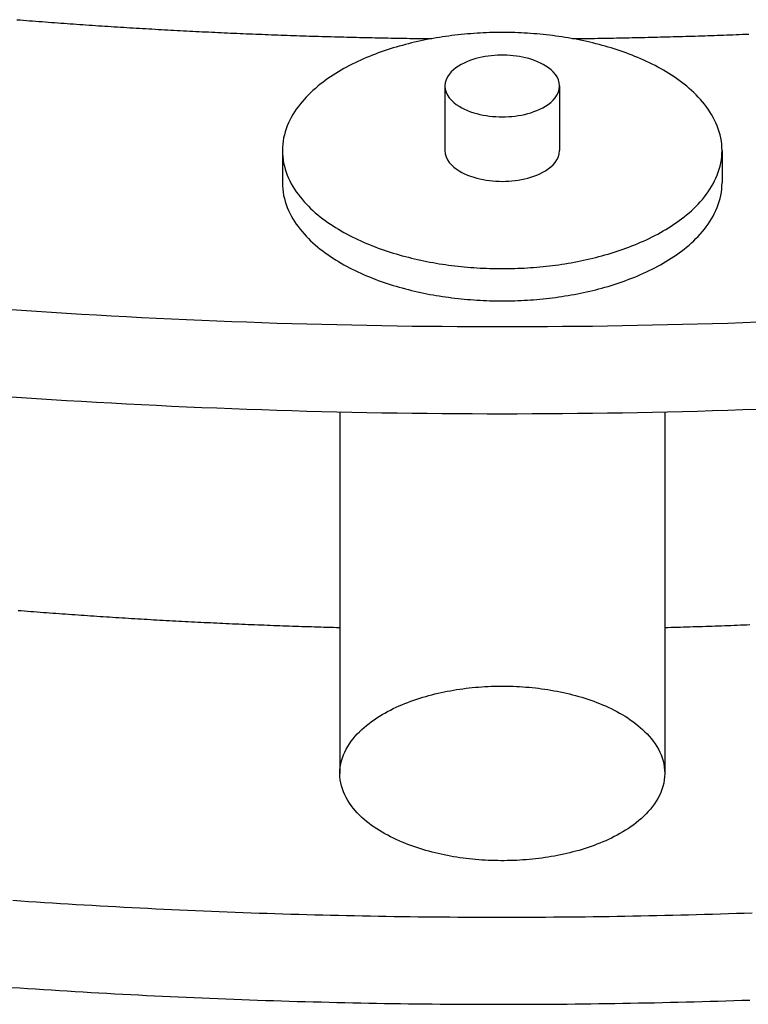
# Model space of a CAD drawing. Header units: millimetres. Extents: x 0 to 841, y 0 to 594.
# Tile 14 of 34: x 317 to 345, y 237 to 275. Entities that reach past the tile are written whole.
import ezdxf

# ---------------------------------------------------------------- set-up
doc = ezdxf.new("R2010")
doc.units = ezdxf.units.MM
doc.layers.add('FINA', color=7, linetype='CONTINUOUS', lineweight=25)

msp = doc.modelspace()

# ---------------------------------------------------------------- linework, layer by layer
at = {"layer": 'FINA'}
for points in [[(316.987, 274.527), (317.107, 274.517), (317.226, 274.508), (317.346, 274.498), (317.466, 274.489), (317.585, 274.48), (317.705, 274.47), (317.825, 274.461), (317.945, 274.452), (318.064, 274.443), (318.184, 274.434), (318.304, 274.425), (318.424, 274.416), (318.543, 274.407), (318.663, 274.399), (318.783, 274.39), (318.903, 274.381), (319.023, 274.373), (319.142, 274.364), (319.262, 274.356), (319.382, 274.348), (319.502, 274.339), (319.622, 274.331), (319.741, 274.323), (319.861, 274.315), (319.981, 274.307), (320.101, 274.299), (320.221, 274.291), (320.34, 274.283), (320.46, 274.275), (320.58, 274.267), (320.7, 274.26), (320.82, 274.252), (320.94, 274.244), (321.06, 274.237), (321.179, 274.23), (321.299, 274.222), (321.419, 274.215), (321.539, 274.208), (321.659, 274.2), (321.779, 274.193), (321.899, 274.186), (322.019, 274.179), (322.138, 274.172), (322.258, 274.166), (322.378, 274.159), (322.498, 274.152), (322.618, 274.145), (322.738, 274.139), (322.858, 274.132), (322.978, 274.126), (323.098, 274.119), (323.218, 274.113), (323.338, 274.107), (323.457, 274.1), (323.577, 274.094), (323.697, 274.088), (323.817, 274.082), (323.937, 274.076), (324.057, 274.07), (324.177, 274.064), (324.297, 274.058), (324.417, 274.053), (324.537, 274.047), (324.657, 274.041), (324.777, 274.036), (324.897, 274.03), (325.017, 274.025), (325.137, 274.019), (325.257, 274.014), (325.377, 274.009), (325.497, 274.004), (325.617, 273.999), (325.737, 273.994), (325.857, 273.989), (325.977, 273.984), (326.097, 273.979), (326.217, 273.974), (326.337, 273.969), (326.457, 273.964), (326.577, 273.96), (326.697, 273.955), (326.817, 273.951), (326.937, 273.946), (327.057, 273.942), (327.177, 273.938), (327.297, 273.933), (327.417, 273.929), (327.537, 273.925), (327.657, 273.921), (327.777, 273.917), (327.897, 273.913), (328.017, 273.909), (328.137, 273.905), (328.257, 273.902), (328.377, 273.898), (328.497, 273.894), (328.617, 273.891), (328.737, 273.887), (328.857, 273.884), (328.977, 273.88), (329.097, 273.877), (329.217, 273.874), (329.337, 273.871), (329.457, 273.867), (329.577, 273.864), (329.697, 273.861), (329.818, 273.858), (329.938, 273.855), (330.058, 273.853), (330.178, 273.85), (330.298, 273.847), (330.418, 273.844), (330.538, 273.842), (330.658, 273.839), (330.778, 273.837), (330.898, 273.835), (331.018, 273.832), (331.138, 273.83), (331.258, 273.828), (331.378, 273.826), (331.498, 273.823), (331.619, 273.821), (331.739, 273.819), (331.859, 273.818), (331.979, 273.816), (332.099, 273.814), (332.219, 273.812), (332.339, 273.811), (332.459, 273.809), (332.579, 273.807), (332.699, 273.806), (332.819, 273.805)], [(316.987, 274.527), (317.107, 274.517), (317.226, 274.508), (317.346, 274.498), (317.466, 274.489), (317.585, 274.48), (317.705, 274.47), (317.825, 274.461), (317.945, 274.452), (318.064, 274.443), (318.184, 274.434), (318.304, 274.425), (318.424, 274.416), (318.543, 274.407), (318.663, 274.399), (318.783, 274.39), (318.903, 274.381), (319.023, 274.373), (319.142, 274.364), (319.262, 274.356), (319.382, 274.348), (319.502, 274.339), (319.622, 274.331), (319.741, 274.323), (319.861, 274.315), (319.981, 274.307), (320.101, 274.299), (320.221, 274.291), (320.34, 274.283), (320.46, 274.275), (320.58, 274.267), (320.7, 274.26), (320.82, 274.252), (320.94, 274.244), (321.06, 274.237), (321.179, 274.23), (321.299, 274.222), (321.419, 274.215), (321.539, 274.208), (321.659, 274.2), (321.779, 274.193), (321.899, 274.186), (322.019, 274.179), (322.138, 274.172), (322.258, 274.166), (322.378, 274.159), (322.498, 274.152), (322.618, 274.145), (322.738, 274.139), (322.858, 274.132), (322.978, 274.126), (323.098, 274.119), (323.218, 274.113), (323.338, 274.107), (323.457, 274.1), (323.577, 274.094), (323.697, 274.088), (323.817, 274.082), (323.937, 274.076), (324.057, 274.07), (324.177, 274.064), (324.297, 274.058), (324.417, 274.053), (324.537, 274.047), (324.657, 274.041), (324.777, 274.036), (324.897, 274.03), (325.017, 274.025), (325.137, 274.019), (325.257, 274.014), (325.377, 274.009), (325.497, 274.004), (325.617, 273.999), (325.737, 273.994), (325.857, 273.989), (325.977, 273.984), (326.097, 273.979), (326.217, 273.974), (326.337, 273.969), (326.457, 273.964), (326.577, 273.96), (326.697, 273.955), (326.817, 273.951), (326.937, 273.946), (327.057, 273.942), (327.177, 273.938), (327.297, 273.933), (327.417, 273.929), (327.537, 273.925), (327.657, 273.921), (327.777, 273.917), (327.897, 273.913), (328.017, 273.909), (328.137, 273.905), (328.257, 273.902), (328.377, 273.898), (328.497, 273.894), (328.617, 273.891), (328.737, 273.887), (328.857, 273.884), (328.977, 273.88), (329.097, 273.877), (329.217, 273.874), (329.337, 273.871), (329.457, 273.867), (329.577, 273.864), (329.697, 273.861), (329.818, 273.858), (329.938, 273.855), (330.058, 273.853), (330.178, 273.85), (330.298, 273.847), (330.418, 273.844), (330.538, 273.842), (330.658, 273.839), (330.778, 273.837), (330.898, 273.835), (331.018, 273.832), (331.138, 273.83), (331.258, 273.828), (331.378, 273.826), (331.498, 273.823), (331.619, 273.821), (331.739, 273.819), (331.859, 273.818), (331.979, 273.816), (332.099, 273.814), (332.219, 273.812), (332.339, 273.811), (332.459, 273.809), (332.579, 273.807), (332.699, 273.806), (332.819, 273.805)], [(343.886, 269.538), (343.883, 269.659), (343.874, 269.779), (343.859, 269.898), (343.838, 270.017), (343.812, 270.134), (343.78, 270.251), (343.743, 270.365), (343.701, 270.478), (343.654, 270.589), (343.603, 270.698), (343.548, 270.804), (343.488, 270.909), (343.424, 271.011), (343.357, 271.111), (343.287, 271.209), (343.214, 271.304), (343.138, 271.398), (343.059, 271.488), (342.977, 271.577), (342.893, 271.663), (342.807, 271.748), (342.719, 271.83), (342.629, 271.909), (342.537, 271.987), (342.443, 272.063), (342.348, 272.137), (342.252, 272.209), (342.154, 272.279), (342.055, 272.347), (341.954, 272.413), (341.852, 272.478), (341.75, 272.54), (341.646, 272.602), (341.541, 272.661), (341.436, 272.719), (341.329, 272.775), (341.222, 272.83), (341.114, 272.883), (341.005, 272.935), (340.896, 272.985), (340.786, 273.034), (340.675, 273.081), (340.564, 273.127), (340.452, 273.172), (340.34, 273.215), (340.227, 273.257), (340.114, 273.298), (340, 273.338), (339.886, 273.376), (339.771, 273.413), (339.656, 273.449), (339.541, 273.484), (339.426, 273.517), (339.31, 273.549), (339.193, 273.581), (339.077, 273.611), (338.96, 273.64), (338.843, 273.668), (338.725, 273.694), (338.608, 273.72), (338.49, 273.745), (338.372, 273.769), (338.254, 273.791), (338.135, 273.813), (338.017, 273.833), (337.898, 273.853), (337.779, 273.871), (337.66, 273.889), (337.541, 273.905), (337.421, 273.921), (337.302, 273.936), (337.182, 273.949), (337.062, 273.962), (336.943, 273.974), (336.823, 273.984), (336.703, 273.994), (336.583, 274.003), (336.462, 274.011), (336.342, 274.018), (336.222, 274.024), (336.102, 274.029), (335.981, 274.033), (335.861, 274.037), (335.741, 274.039), (335.62, 274.04), (335.5, 274.041), (335.38, 274.04), (335.259, 274.039), (335.139, 274.037), (335.019, 274.033), (334.898, 274.029), (334.778, 274.024), (334.658, 274.018), (334.538, 274.011), (334.417, 274.003), (334.297, 273.994), (334.177, 273.984), (334.057, 273.974), (333.938, 273.962), (333.818, 273.949), (333.698, 273.936), (333.579, 273.921), (333.459, 273.905), (333.34, 273.889), (333.221, 273.871), (333.102, 273.853), (332.983, 273.833), (332.865, 273.813), (332.746, 273.791), (332.628, 273.769), (332.51, 273.745), (332.392, 273.72), (332.275, 273.694), (332.157, 273.668), (332.04, 273.64), (331.923, 273.611), (331.807, 273.581), (331.69, 273.549), (331.574, 273.517), (331.459, 273.484), (331.344, 273.449), (331.229, 273.413), (331.114, 273.376), (331, 273.338), (330.886, 273.298), (330.773, 273.257), (330.66, 273.215), (330.548, 273.172), (330.436, 273.127), (330.325, 273.081), (330.214, 273.034), (330.104, 272.985), (329.995, 272.935), (329.886, 272.883), (329.778, 272.83), (329.671, 272.775), (329.564, 272.719), (329.459, 272.661), (329.354, 272.602), (329.25, 272.54), (329.148, 272.478), (329.046, 272.413), (328.945, 272.347), (328.846, 272.279), (328.748, 272.209), (328.652, 272.137), (328.557, 272.063), (328.463, 271.987), (328.371, 271.909), (328.281, 271.83), (328.193, 271.748), (328.107, 271.663), (328.023, 271.577), (327.941, 271.488), (327.862, 271.398), (327.786, 271.304), (327.713, 271.209), (327.643, 271.111), (327.576, 271.011), (327.512, 270.909), (327.452, 270.804), (327.397, 270.698), (327.346, 270.589), (327.299, 270.478), (327.257, 270.365), (327.22, 270.251), (327.188, 270.134), (327.162, 270.017), (327.141, 269.898), (327.126, 269.779), (327.117, 269.659), (327.114, 269.538)], [(338.181, 273.805), (338.301, 273.806), (338.421, 273.807), (338.541, 273.809), (338.661, 273.811), (338.781, 273.812), (338.901, 273.814), (339.021, 273.816), (339.141, 273.818), (339.261, 273.819), (339.381, 273.821), (339.502, 273.823), (339.622, 273.826), (339.742, 273.828), (339.862, 273.83), (339.982, 273.832), (340.102, 273.835), (340.222, 273.837), (340.342, 273.839), (340.462, 273.842), (340.582, 273.844), (340.702, 273.847), (340.822, 273.85), (340.942, 273.853), (341.062, 273.855), (341.182, 273.858), (341.303, 273.861), (341.423, 273.864), (341.543, 273.867), (341.663, 273.871), (341.783, 273.874), (341.903, 273.877), (342.023, 273.88), (342.143, 273.884), (342.263, 273.887), (342.383, 273.891), (342.503, 273.894), (342.623, 273.898), (342.743, 273.902), (342.863, 273.905), (342.983, 273.909), (343.103, 273.913), (343.223, 273.917), (343.343, 273.921), (343.463, 273.925), (343.583, 273.929), (343.703, 273.933), (343.823, 273.938), (343.943, 273.942), (344.063, 273.946), (344.183, 273.951), (344.303, 273.955), (344.423, 273.96), (344.543, 273.964), (344.663, 273.969), (344.783, 273.974), (344.903, 273.979)], [(338.181, 273.805), (338.301, 273.806), (338.421, 273.807), (338.541, 273.809), (338.661, 273.811), (338.781, 273.812), (338.901, 273.814), (339.021, 273.816), (339.141, 273.818), (339.261, 273.819), (339.381, 273.821), (339.502, 273.823), (339.622, 273.826), (339.742, 273.828), (339.862, 273.83), (339.982, 273.832), (340.102, 273.835), (340.222, 273.837), (340.342, 273.839), (340.462, 273.842), (340.582, 273.844), (340.702, 273.847), (340.822, 273.85), (340.942, 273.853), (341.062, 273.855), (341.182, 273.858), (341.303, 273.861), (341.423, 273.864), (341.543, 273.867), (341.663, 273.871), (341.783, 273.874), (341.903, 273.877), (342.023, 273.88), (342.143, 273.884), (342.263, 273.887), (342.383, 273.891), (342.503, 273.894), (342.623, 273.898), (342.743, 273.902), (342.863, 273.905), (342.983, 273.909), (343.103, 273.913), (343.223, 273.917), (343.343, 273.921), (343.463, 273.925), (343.583, 273.929), (343.703, 273.933), (343.823, 273.938), (343.943, 273.942), (344.063, 273.946), (344.183, 273.951), (344.303, 273.955), (344.423, 273.96), (344.543, 273.964), (344.663, 273.969), (344.783, 273.974), (344.903, 273.979)], [(337.688, 271.999), (337.676, 272.119), (337.644, 272.234), (337.592, 272.342), (337.526, 272.442), (337.448, 272.534), (337.361, 272.616), (337.268, 272.691), (337.168, 272.759), (337.065, 272.82), (336.958, 272.875), (336.849, 272.924), (336.737, 272.968), (336.624, 273.007), (336.509, 273.041), (336.392, 273.072), (336.275, 273.098), (336.157, 273.12), (336.039, 273.138), (335.919, 273.152), (335.8, 273.163), (335.68, 273.17), (335.56, 273.173), (335.44, 273.173), (335.32, 273.17), (335.2, 273.163), (335.081, 273.152), (334.961, 273.138), (334.843, 273.12), (334.725, 273.098), (334.608, 273.072), (334.491, 273.041), (334.376, 273.007), (334.263, 272.968), (334.151, 272.924), (334.042, 272.875), (333.935, 272.82), (333.832, 272.759), (333.732, 272.691), (333.639, 272.616), (333.552, 272.534), (333.474, 272.442), (333.408, 272.342), (333.356, 272.234), (333.324, 272.119), (333.312, 271.999)], [(333.312, 271.999), (333.324, 271.877), (333.359, 271.759), (333.412, 271.649), (333.481, 271.547), (333.562, 271.455), (333.652, 271.371), (333.749, 271.296), (333.851, 271.228), (333.957, 271.166), (334.067, 271.112), (334.18, 271.063), (334.295, 271.019), (334.412, 270.98), (334.53, 270.947), (334.649, 270.917), (334.769, 270.892), (334.89, 270.871), (335.012, 270.854), (335.134, 270.841), (335.257, 270.832), (335.38, 270.827), (335.502, 270.825), (335.625, 270.827), (335.748, 270.832), (335.871, 270.842), (335.993, 270.855), (336.114, 270.872), (336.235, 270.893), (336.356, 270.918), (336.475, 270.948), (336.593, 270.982), (336.71, 271.021), (336.824, 271.064), (336.937, 271.114), (337.047, 271.169)], [(333.312, 271.999), (333.312, 269.538)], [(337.047, 271.169), (337.153, 271.23), (337.255, 271.298), (337.351, 271.373), (337.44, 271.457), (337.52, 271.549), (337.589, 271.65), (337.642, 271.76), (337.676, 271.878), (337.688, 271.999)], [(337.688, 271.999), (337.688, 269.538)], [(327.114, 269.538), (327.117, 269.418), (327.126, 269.298), (327.141, 269.179), (327.162, 269.06), (327.188, 268.943), (327.22, 268.827), (327.257, 268.712), (327.299, 268.599), (327.345, 268.489), (327.397, 268.38), (327.452, 268.273), (327.512, 268.169), (327.575, 268.066), (327.642, 267.966), (327.712, 267.869), (327.786, 267.773), (327.862, 267.68), (327.941, 267.589), (328.022, 267.501), (328.106, 267.414), (328.192, 267.33), (328.28, 267.248), (328.37, 267.168), (328.462, 267.09), (328.556, 267.015), (328.651, 266.941), (328.747, 266.869), (328.845, 266.799), (328.944, 266.731), (329.045, 266.665), (329.146, 266.6), (329.249, 266.537), (329.353, 266.476), (329.457, 266.417), (329.563, 266.359), (329.669, 266.303), (329.776, 266.248), (329.884, 266.195), (329.993, 266.143), (330.102, 266.093), (330.212, 266.044), (330.323, 265.997), (330.434, 265.951), (330.546, 265.906), (330.658, 265.863), (330.771, 265.82), (330.884, 265.78), (330.998, 265.74), (331.112, 265.702), (331.226, 265.665), (331.341, 265.629), (331.456, 265.594), (331.572, 265.561), (331.688, 265.528), (331.804, 265.497), (331.92, 265.467), (332.037, 265.438), (332.154, 265.41), (332.272, 265.383), (332.389, 265.357), (332.507, 265.333), (332.625, 265.309), (332.743, 265.286), (332.862, 265.265), (332.98, 265.244), (333.099, 265.225), (333.218, 265.206), (333.337, 265.189), (333.456, 265.172), (333.575, 265.156), (333.695, 265.142), (333.814, 265.128), (333.934, 265.115), (334.054, 265.104), (334.174, 265.093), (334.294, 265.083), (334.414, 265.074), (334.534, 265.066), (334.654, 265.059), (334.774, 265.053), (334.894, 265.048), (335.014, 265.044), (335.135, 265.04), (335.255, 265.038), (335.375, 265.037), (335.496, 265.036), (335.616, 265.037), (335.736, 265.038), (335.857, 265.04), (335.977, 265.043), (336.097, 265.048), (336.217, 265.053), (336.338, 265.059), (336.458, 265.066), (336.578, 265.074), (336.698, 265.082), (336.818, 265.092), (336.938, 265.103), (337.057, 265.115), (337.177, 265.127), (337.297, 265.141), (337.416, 265.155), (337.535, 265.171), (337.655, 265.187), (337.774, 265.205), (337.893, 265.223), (338.011, 265.243), (338.13, 265.263), (338.248, 265.285), (338.367, 265.307), (338.485, 265.331), (338.602, 265.356), (338.72, 265.381), (338.837, 265.408), (338.954, 265.436), (339.071, 265.465), (339.188, 265.495), (339.304, 265.526), (339.42, 265.558), (339.535, 265.592), (339.651, 265.626), (339.766, 265.662), (339.88, 265.699), (339.994, 265.737), (340.108, 265.777), (340.221, 265.817), (340.334, 265.859), (340.446, 265.903), (340.558, 265.947), (340.669, 265.993), (340.78, 266.041), (340.89, 266.089), (340.999, 266.139), (341.108, 266.191), (341.216, 266.244), (341.323, 266.299), (341.43, 266.355)], [(327.114, 269.538), (327.114, 268.308)], [(333.312, 269.538), (333.324, 269.416), (333.359, 269.299), (333.412, 269.188), (333.481, 269.086), (333.562, 268.994), (333.652, 268.91), (333.749, 268.835), (333.851, 268.767), (333.957, 268.706), (334.067, 268.651), (334.18, 268.602), (334.295, 268.558), (334.412, 268.52), (334.53, 268.486), (334.649, 268.456), (334.769, 268.431), (334.89, 268.41), (335.012, 268.394), (335.134, 268.38), (335.257, 268.371), (335.38, 268.366), (335.502, 268.364), (335.625, 268.366), (335.748, 268.372), (335.871, 268.381), (335.993, 268.394), (336.114, 268.411), (336.235, 268.432), (336.356, 268.458), (336.475, 268.487), (336.593, 268.521), (336.71, 268.56), (336.824, 268.604), (336.937, 268.653), (337.047, 268.708)], [(337.047, 268.708), (337.153, 268.769), (337.255, 268.837), (337.351, 268.912), (337.44, 268.996), (337.52, 269.088), (337.589, 269.189), (337.642, 269.3), (337.676, 269.417), (337.688, 269.538)], [(341.43, 266.355), (341.535, 266.413), (341.64, 266.472), (341.744, 266.533), (341.847, 266.596), (341.949, 266.661), (342.05, 266.727), (342.149, 266.795), (342.248, 266.865), (342.344, 266.937), (342.44, 267.011), (342.533, 267.087), (342.625, 267.165), (342.716, 267.245), (342.804, 267.327), (342.89, 267.411), (342.974, 267.497), (343.056, 267.586), (343.135, 267.677), (343.212, 267.77), (343.285, 267.866), (343.356, 267.963), (343.423, 268.064), (343.487, 268.166), (343.547, 268.271), (343.602, 268.378), (343.654, 268.487), (343.701, 268.598), (343.743, 268.711), (343.78, 268.825), (343.812, 268.942), (343.838, 269.059), (343.859, 269.178), (343.874, 269.298), (343.883, 269.418), (343.886, 269.538)], [(343.886, 269.538), (343.886, 268.308)], [(327.114, 268.308), (327.117, 268.188), (327.126, 268.068), (327.141, 267.948), (327.162, 267.83), (327.188, 267.712), (327.22, 267.596), (327.257, 267.482), (327.299, 267.369), (327.345, 267.258), (327.397, 267.149), (327.452, 267.043), (327.512, 266.938), (327.575, 266.836), (327.642, 266.736), (327.712, 266.638), (327.786, 266.543), (327.862, 266.45), (327.941, 266.359), (328.022, 266.27), (328.106, 266.184), (328.192, 266.1), (328.28, 266.018), (328.37, 265.938), (328.462, 265.86), (328.556, 265.784), (328.651, 265.711), (328.747, 265.639), (328.845, 265.569), (328.944, 265.501), (329.045, 265.434), (329.146, 265.37), (329.249, 265.307), (329.353, 265.246), (329.457, 265.186), (329.563, 265.129), (329.669, 265.072), (329.776, 265.018), (329.884, 264.964), (329.993, 264.913), (330.102, 264.862), (330.212, 264.814), (330.323, 264.766), (330.434, 264.72), (330.546, 264.676), (330.658, 264.632), (330.771, 264.59), (330.884, 264.549), (330.998, 264.51), (331.112, 264.471), (331.226, 264.434), (331.341, 264.399), (331.456, 264.364), (331.572, 264.33), (331.688, 264.298), (331.804, 264.267), (331.92, 264.237), (332.037, 264.208), (332.154, 264.18), (332.272, 264.153), (332.389, 264.127), (332.507, 264.102), (332.625, 264.079), (332.743, 264.056), (332.862, 264.034), (332.98, 264.014), (333.099, 263.994), (333.218, 263.976), (333.337, 263.958), (333.456, 263.942), (333.575, 263.926), (333.695, 263.911), (333.814, 263.898), (333.934, 263.885), (334.054, 263.873), (334.174, 263.862), (334.294, 263.853), (334.414, 263.844), (334.534, 263.836), (334.654, 263.829), (334.774, 263.823), (334.894, 263.818), (335.014, 263.813), (335.135, 263.81), (335.255, 263.808), (335.375, 263.806), (335.496, 263.806), (335.616, 263.806), (335.736, 263.808), (335.857, 263.81), (335.977, 263.813), (336.097, 263.817), (336.217, 263.822), (336.338, 263.828), (336.458, 263.835), (336.578, 263.843), (336.698, 263.852), (336.818, 263.862), (336.938, 263.872), (337.057, 263.884), (337.177, 263.897), (337.297, 263.91), (337.416, 263.925), (337.535, 263.94), (337.655, 263.957), (337.774, 263.974), (337.893, 263.993), (338.011, 264.012), (338.13, 264.033), (338.248, 264.054), (338.367, 264.077), (338.485, 264.101), (338.602, 264.125), (338.72, 264.151), (338.837, 264.178), (338.954, 264.206), (339.071, 264.234), (339.188, 264.264), (339.304, 264.296), (339.42, 264.328), (339.535, 264.361), (339.651, 264.396), (339.766, 264.432), (339.88, 264.469), (339.994, 264.507), (340.108, 264.546), (340.221, 264.587), (340.334, 264.629), (340.446, 264.672), (340.558, 264.717), (340.669, 264.763), (340.78, 264.81), (340.89, 264.859), (340.999, 264.909), (341.108, 264.961), (341.216, 265.014), (341.323, 265.068), (341.43, 265.124)], [(341.43, 265.124), (341.535, 265.182), (341.64, 265.242), (341.744, 265.303), (341.847, 265.366), (341.949, 265.43), (342.05, 265.497), (342.149, 265.565), (342.248, 265.635), (342.344, 265.707), (342.44, 265.78), (342.533, 265.856), (342.625, 265.934), (342.716, 266.014), (342.804, 266.096), (342.89, 266.18), (342.974, 266.267), (343.056, 266.355), (343.135, 266.446), (343.212, 266.54), (343.285, 266.635), (343.356, 266.733), (343.423, 266.833), (343.487, 266.936), (343.547, 267.04), (343.602, 267.147), (343.654, 267.256), (343.701, 267.367), (343.743, 267.48), (343.78, 267.595), (343.812, 267.711), (343.838, 267.829), (343.859, 267.948), (343.874, 268.067), (343.883, 268.188), (343.886, 268.308)], [(316.592, 263.488), (317.164, 263.448), (317.737, 263.41), (318.309, 263.373), (318.881, 263.337), (319.453, 263.302), (320.026, 263.269), (320.598, 263.237), (321.171, 263.206), (321.744, 263.176), (322.316, 263.148), (322.889, 263.12), (323.462, 263.094), (324.035, 263.069), (324.608, 263.046), (325.181, 263.023), (325.754, 263.002), (326.327, 262.982), (326.9, 262.963), (327.473, 262.946), (328.047, 262.929), (328.62, 262.914), (329.193, 262.9), (329.766, 262.888), (330.34, 262.876), (330.913, 262.866), (331.486, 262.857), (332.06, 262.849), (332.633, 262.842), (333.207, 262.837), (333.78, 262.832), (334.354, 262.829), (334.927, 262.828), (335.5, 262.827), (336.074, 262.828), (336.647, 262.829), (337.221, 262.832), (337.794, 262.837), (338.368, 262.842), (338.941, 262.849), (339.514, 262.857), (340.088, 262.866), (340.661, 262.876), (341.234, 262.888), (341.808, 262.9), (342.381, 262.914), (342.954, 262.929), (343.527, 262.946), (344.101, 262.963), (344.674, 262.982), (345.247, 263.002)], [(316.592, 260.166), (317.164, 260.126), (317.737, 260.088), (318.309, 260.051), (318.881, 260.015), (319.453, 259.98), (320.026, 259.947), (320.598, 259.915), (321.171, 259.884), (321.744, 259.854), (322.316, 259.826), (322.889, 259.798), (323.462, 259.772), (324.035, 259.747), (324.608, 259.724), (325.181, 259.701), (325.754, 259.68), (326.327, 259.66), (326.9, 259.641), (327.473, 259.624), (328.047, 259.607), (328.62, 259.592), (329.193, 259.578), (329.766, 259.566), (330.34, 259.554), (330.913, 259.544), (331.486, 259.535), (332.06, 259.527), (332.633, 259.52), (333.207, 259.515), (333.78, 259.51), (334.354, 259.507), (334.927, 259.506), (335.5, 259.505), (336.074, 259.506), (336.647, 259.507), (337.221, 259.51), (337.794, 259.515), (338.368, 259.52), (338.941, 259.527), (339.514, 259.535), (340.088, 259.544), (340.661, 259.554), (341.234, 259.566), (341.808, 259.578), (342.381, 259.592), (342.954, 259.607), (343.527, 259.624), (344.101, 259.641), (344.674, 259.66), (345.247, 259.68)], [(329.302, 259.576), (329.302, 245.792)], [(341.698, 259.576), (341.698, 245.792)], [(317.034, 252.007), (317.155, 251.997), (317.275, 251.988), (317.395, 251.978), (317.515, 251.969), (317.635, 251.96), (317.755, 251.951), (317.875, 251.941), (317.995, 251.932), (318.115, 251.923), (318.235, 251.914), (318.356, 251.905), (318.476, 251.896), (318.596, 251.888), (318.716, 251.879), (318.836, 251.87), (318.956, 251.862), (319.076, 251.853), (319.197, 251.844), (319.317, 251.836), (319.437, 251.828), (319.557, 251.819), (319.677, 251.811), (319.797, 251.803), (319.918, 251.795), (320.038, 251.787), (320.158, 251.779), (320.278, 251.771), (320.398, 251.763), (320.518, 251.755), (320.639, 251.748), (320.759, 251.74), (320.879, 251.732), (320.999, 251.725), (321.12, 251.717), (321.24, 251.71), (321.36, 251.702), (321.48, 251.695), (321.6, 251.688), (321.721, 251.681), (321.841, 251.674), (321.961, 251.667), (322.081, 251.66), (322.202, 251.653), (322.322, 251.646), (322.442, 251.639), (322.562, 251.632), (322.683, 251.626), (322.803, 251.619), (322.923, 251.613), (323.044, 251.606), (323.164, 251.6), (323.284, 251.593), (323.404, 251.587), (323.525, 251.581), (323.645, 251.575), (323.765, 251.569), (323.886, 251.562), (324.006, 251.557), (324.126, 251.551), (324.246, 251.545), (324.367, 251.539), (324.487, 251.533), (324.607, 251.528), (324.728, 251.522), (324.848, 251.516), (324.968, 251.511), (325.089, 251.506), (325.209, 251.5), (325.329, 251.495), (325.45, 251.49), (325.57, 251.485), (325.69, 251.479), (325.811, 251.474), (325.931, 251.469), (326.051, 251.465), (326.172, 251.46), (326.292, 251.455), (326.413, 251.45), (326.533, 251.445), (326.653, 251.441), (326.774, 251.436), (326.894, 251.432), (327.014, 251.427), (327.135, 251.423), (327.255, 251.419), (327.375, 251.415), (327.496, 251.41), (327.616, 251.406), (327.737, 251.402), (327.857, 251.398), (327.977, 251.394), (328.098, 251.391), (328.218, 251.387), (328.339, 251.383), (328.459, 251.379), (328.579, 251.376), (328.7, 251.372), (328.82, 251.369), (328.941, 251.365), (329.061, 251.362), (329.181, 251.359), (329.302, 251.355)], [(341.698, 251.355), (341.819, 251.359), (341.939, 251.362), (342.059, 251.365), (342.18, 251.369), (342.3, 251.372), (342.421, 251.376), (342.541, 251.379), (342.661, 251.383), (342.782, 251.387), (342.902, 251.391), (343.023, 251.394), (343.143, 251.398), (343.263, 251.402), (343.384, 251.406), (343.504, 251.41), (343.625, 251.415), (343.745, 251.419), (343.865, 251.423), (343.986, 251.427), (344.106, 251.432), (344.226, 251.436), (344.347, 251.441), (344.467, 251.445), (344.587, 251.45), (344.708, 251.455), (344.828, 251.46), (344.949, 251.465)], [(329.302, 245.792), (329.306, 245.912), (329.318, 246.032), (329.338, 246.151), (329.366, 246.268), (329.401, 246.384), (329.442, 246.497), (329.491, 246.607), (329.545, 246.715), (329.605, 246.819), (329.669, 246.921), (329.739, 247.02), (329.812, 247.115), (329.89, 247.207), (329.971, 247.296), (330.055, 247.382), (330.143, 247.466), (330.232, 247.546), (330.325, 247.623), (330.419, 247.698), (330.516, 247.77), (330.614, 247.84), (330.714, 247.907), (330.816, 247.972), (330.919, 248.034), (331.024, 248.094), (331.129, 248.152), (331.236, 248.207), (331.344, 248.261), (331.453, 248.313), (331.563, 248.362), (331.674, 248.41), (331.785, 248.456), (331.897, 248.5), (332.01, 248.542), (332.124, 248.583), (332.238, 248.622), (332.352, 248.659), (332.467, 248.694), (332.583, 248.728), (332.699, 248.761), (332.816, 248.792), (332.932, 248.821), (333.05, 248.849), (333.167, 248.875), (333.285, 248.9), (333.403, 248.924), (333.522, 248.946), (333.641, 248.967), (333.759, 248.986), (333.879, 249.004), (333.998, 249.021), (334.118, 249.036), (334.237, 249.05), (334.357, 249.063), (334.477, 249.074), (334.597, 249.084), (334.717, 249.093), (334.838, 249.101), (334.958, 249.107), (335.078, 249.112), (335.199, 249.116), (335.319, 249.118), (335.44, 249.12), (335.56, 249.12), (335.681, 249.118), (335.801, 249.116), (335.922, 249.112), (336.042, 249.107), (336.162, 249.101), (336.283, 249.093), (336.403, 249.084), (336.523, 249.074), (336.643, 249.063), (336.763, 249.05), (336.882, 249.036), (337.002, 249.021), (337.121, 249.004), (337.241, 248.986), (337.359, 248.967), (337.478, 248.946), (337.597, 248.924), (337.715, 248.9), (337.833, 248.875), (337.95, 248.849), (338.068, 248.821), (338.184, 248.792), (338.301, 248.761), (338.417, 248.728), (338.533, 248.694), (338.648, 248.659), (338.762, 248.622), (338.876, 248.583), (338.99, 248.542), (339.103, 248.5), (339.215, 248.456), (339.326, 248.41), (339.437, 248.362), (339.547, 248.313), (339.656, 248.261), (339.764, 248.207), (339.871, 248.152), (339.976, 248.094), (340.081, 248.034), (340.184, 247.972), (340.286, 247.907), (340.386, 247.84), (340.484, 247.77), (340.581, 247.698), (340.675, 247.623), (340.768, 247.546), (340.857, 247.466), (340.945, 247.382), (341.029, 247.296), (341.11, 247.207), (341.188, 247.115), (341.261, 247.02), (341.331, 246.921), (341.395, 246.819), (341.455, 246.715), (341.509, 246.607), (341.558, 246.497), (341.599, 246.384), (341.634, 246.268), (341.662, 246.151), (341.682, 246.032), (341.694, 245.912), (341.698, 245.792)], [(339.883, 243.439), (339.776, 243.383), (339.668, 243.329), (339.559, 243.277), (339.449, 243.227), (339.339, 243.179), (339.227, 243.133), (339.115, 243.089), (339.002, 243.046), (338.888, 243.006), (338.774, 242.966), (338.66, 242.929), (338.544, 242.893), (338.429, 242.859), (338.312, 242.827), (338.196, 242.796), (338.079, 242.766), (337.962, 242.738), (337.844, 242.711), (337.726, 242.686), (337.608, 242.663), (337.489, 242.64), (337.37, 242.619), (337.251, 242.6), (337.132, 242.582), (337.012, 242.565), (336.893, 242.549), (336.773, 242.535), (336.653, 242.522), (336.533, 242.511), (336.413, 242.501), (336.292, 242.492), (336.172, 242.484), (336.051, 242.477), (335.931, 242.472), (335.81, 242.468), (335.69, 242.466), (335.569, 242.464), (335.448, 242.464), (335.328, 242.466), (335.207, 242.468), (335.087, 242.472), (334.966, 242.477), (334.845, 242.483), (334.725, 242.49), (334.605, 242.499), (334.485, 242.509), (334.364, 242.521), (334.244, 242.533), (334.125, 242.547), (334.005, 242.563), (333.885, 242.579), (333.766, 242.597), (333.647, 242.616), (333.528, 242.637), (333.41, 242.659), (333.291, 242.683), (333.173, 242.708), (333.055, 242.734), (332.938, 242.762), (332.821, 242.791), (332.704, 242.822), (332.588, 242.854), (332.472, 242.888), (332.357, 242.924), (332.242, 242.961), (332.128, 243), (332.014, 243.04), (331.901, 243.083), (331.789, 243.127), (331.677, 243.172), (331.567, 243.22), (331.457, 243.27), (331.348, 243.321), (331.24, 243.375), (331.133, 243.431), (331.027, 243.489), (330.922, 243.549), (330.819, 243.611), (330.717, 243.676), (330.617, 243.743), (330.518, 243.812), (330.421, 243.884), (330.327, 243.959), (330.234, 244.037), (330.144, 244.117), (330.057, 244.2), (329.972, 244.286), (329.891, 244.376), (329.814, 244.468), (329.74, 244.563), (329.67, 244.662), (329.605, 244.764), (329.545, 244.868), (329.491, 244.976), (329.443, 245.087), (329.401, 245.2), (329.366, 245.315), (329.338, 245.433), (329.318, 245.551), (329.306, 245.672), (329.302, 245.792)], [(341.698, 245.792), (341.694, 245.667), (341.681, 245.543), (341.659, 245.42), (341.63, 245.299), (341.593, 245.18), (341.548, 245.064), (341.497, 244.95), (341.439, 244.839), (341.375, 244.732), (341.307, 244.628), (341.233, 244.527), (341.155, 244.43), (341.073, 244.336), (340.988, 244.245), (340.899, 244.157), (340.807, 244.073), (340.712, 243.991), (340.615, 243.913), (340.516, 243.837), (340.415, 243.764), (340.312, 243.694), (340.207, 243.627), (340.1, 243.562), (339.992, 243.499), (339.883, 243.439)], [(316.828, 240.955), (317.131, 240.935), (317.434, 240.914), (317.737, 240.894), (318.04, 240.874), (318.343, 240.855), (318.645, 240.836), (318.948, 240.817), (319.251, 240.798), (319.554, 240.78), (319.857, 240.763), (320.16, 240.745), (320.463, 240.728), (320.766, 240.712), (321.069, 240.695), (321.372, 240.679), (321.676, 240.664), (321.979, 240.648), (322.282, 240.633), (322.585, 240.619), (322.888, 240.604), (323.191, 240.59), (323.495, 240.577), (323.798, 240.563), (324.101, 240.551), (324.404, 240.538), (324.707, 240.526), (325.011, 240.514), (325.314, 240.502), (325.617, 240.491), (325.921, 240.48), (326.224, 240.47), (326.527, 240.459), (326.831, 240.449), (327.134, 240.44), (327.437, 240.431), (327.741, 240.422), (328.044, 240.413), (328.347, 240.405), (328.651, 240.397), (328.954, 240.39), (329.258, 240.383), (329.561, 240.376), (329.865, 240.369), (330.168, 240.363), (330.471, 240.358), (330.775, 240.352), (331.078, 240.347), (331.382, 240.342), (331.685, 240.338), (331.989, 240.334), (332.292, 240.33), (332.596, 240.327), (332.899, 240.323), (333.203, 240.321), (333.506, 240.318), (333.81, 240.316), (334.113, 240.315), (334.417, 240.313), (334.72, 240.312), (335.024, 240.311), (335.327, 240.311), (335.631, 240.311), (335.934, 240.311), (336.238, 240.312), (336.541, 240.313), (336.845, 240.314), (337.148, 240.316), (337.452, 240.318), (337.755, 240.32), (338.059, 240.323), (338.362, 240.326), (338.666, 240.329), (338.969, 240.333), (339.273, 240.337), (339.576, 240.342), (339.88, 240.346), (340.183, 240.351), (340.486, 240.357), (340.79, 240.363), (341.093, 240.369), (341.397, 240.375), (341.7, 240.382), (342.004, 240.389), (342.307, 240.396), (342.61, 240.404), (342.914, 240.412), (343.217, 240.421), (343.521, 240.429), (343.824, 240.439), (344.127, 240.448), (344.431, 240.458), (344.734, 240.468), (345.037, 240.479)], [(316.792, 237.636), (317.094, 237.615), (317.396, 237.595), (317.698, 237.574), (318, 237.555), (318.303, 237.535), (318.605, 237.516), (318.907, 237.497), (319.209, 237.479), (319.512, 237.461), (319.814, 237.443), (320.116, 237.426), (320.419, 237.409), (320.721, 237.392), (321.024, 237.376), (321.326, 237.36), (321.628, 237.344), (321.931, 237.329), (322.233, 237.314), (322.536, 237.299), (322.838, 237.285), (323.141, 237.271), (323.444, 237.257), (323.746, 237.244), (324.049, 237.231), (324.351, 237.218), (324.654, 237.206), (324.957, 237.194), (325.259, 237.182), (325.562, 237.171), (325.864, 237.16), (326.167, 237.149), (326.47, 237.139), (326.773, 237.129), (327.075, 237.12), (327.378, 237.11), (327.681, 237.102), (327.983, 237.093), (328.286, 237.085), (328.589, 237.077), (328.892, 237.069), (329.194, 237.062), (329.497, 237.055), (329.8, 237.049), (330.103, 237.043), (330.406, 237.037), (330.708, 237.031), (331.011, 237.026), (331.314, 237.021), (331.617, 237.017), (331.92, 237.013), (332.223, 237.009), (332.525, 237.005), (332.828, 237.002), (333.131, 236.999), (333.434, 236.997), (333.737, 236.995), (334.04, 236.993), (334.343, 236.991), (334.645, 236.99), (334.948, 236.99), (335.251, 236.989), (335.554, 236.989), (335.857, 236.989), (336.16, 236.99), (336.463, 236.991), (336.765, 236.992), (337.068, 236.993), (337.371, 236.995), (337.674, 236.998), (337.977, 237), (338.28, 237.003), (338.582, 237.006), (338.885, 237.01), (339.188, 237.014), (339.491, 237.018), (339.794, 237.023), (340.097, 237.028), (340.399, 237.033), (340.702, 237.039), (341.005, 237.045), (341.308, 237.051), (341.611, 237.058), (341.913, 237.065), (342.216, 237.072), (342.519, 237.08), (342.822, 237.088), (343.124, 237.096), (343.427, 237.105), (343.73, 237.114), (344.033, 237.123), (344.335, 237.133), (344.638, 237.143), (344.941, 237.153)]]:
    msp.add_lwpolyline(points, dxfattribs=at)

doc.saveas('drawing.dxf')
